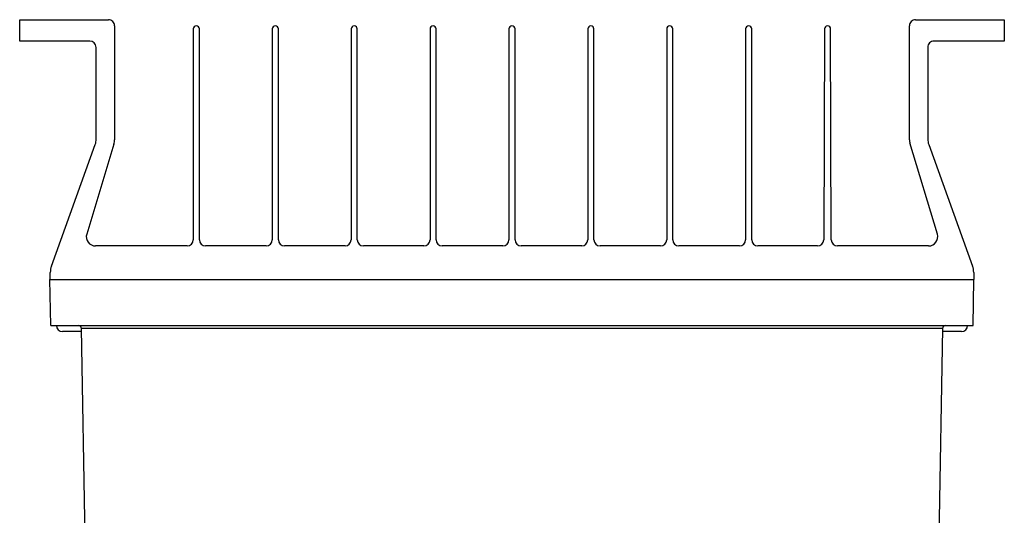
# Model space of a CAD drawing. Header units: millimetres. Extents: x -0.201 to 0.721, y -0.195 to 0.483.
# Tile 86 of 188: x 0.027 to 0.188, y 0.402 to 0.483. Entities that reach past the tile are written whole.
import ezdxf

# ---------------------------------------------------------------- set-up
doc = ezdxf.new("R2010")
doc.units = ezdxf.units.MM

msp = doc.modelspace()

# ---------------------------------------------------------------- linework, layer by layer
at = {"color": 7, "linetype": 'Continuous', "lineweight": 25}
for p, q in [((0.027287, 0.479627), (0.027287, 0.483127)), ((0.027287, 0.483127), (0.041787, 0.483126)), ((0.173787, 0.483124), (0.188287, 0.483123)), ((0.188287, 0.483123), (0.188287, 0.479623)), ((0.042787, 0.482126), (0.042787, 0.463497)), ((0.05568, 0.481624), (0.05568, 0.447126)), ((0.05668, 0.447126), (0.05668, 0.481624)), ((0.06858, 0.481624), (0.06858, 0.447126)), ((0.06958, 0.447126), (0.06958, 0.481624)), ((0.08148, 0.481624), (0.08148, 0.447126)), ((0.08248, 0.447126), (0.08248, 0.481624)), ((0.09438, 0.481624), (0.09438, 0.447126)), ((0.09538, 0.447126), (0.09538, 0.481624)), ((0.10728, 0.481624), (0.10728, 0.447126)), ((0.10828, 0.447126), (0.10828, 0.481624)), ((0.12018, 0.481624), (0.12018, 0.447126)), ((0.12118, 0.447126), (0.12118, 0.481624)), ((0.13308, 0.481624), (0.13308, 0.447126)), ((0.13408, 0.447126), (0.13408, 0.481624)), ((0.14598, 0.481624), (0.14598, 0.447126)), ((0.14698, 0.447126), (0.14698, 0.481624)), ((0.158878, 0.481625), (0.158758, 0.447122)), ((0.159382, 0.482124), (0.159378, 0.482124)), ((0.160002, 0.447122), (0.159882, 0.481625)), ((0.172787, 0.463495), (0.172787, 0.482124)), ((0.038761, 0.479627), (0.027287, 0.479627)), ((0.039787, 0.46358), (0.039787, 0.478601)), ((0.175787, 0.478624), (0.175787, 0.463577)), ((0.188287, 0.479623), (0.176787, 0.479624)), ((0.032465, 0.44283), (0.039652, 0.462693)), ((0.042697, 0.462766), (0.038245, 0.44806)), ((0.177338, 0.448058), (0.172847, 0.463008)), ((0.175921, 0.46269), (0.183107, 0.442827)), ((0.05468, 0.446126), (0.039681, 0.446126)), ((0.06758, 0.446126), (0.05768, 0.446126)), ((0.08048, 0.446126), (0.07058, 0.446126)), ((0.09338, 0.446126), (0.08348, 0.446126)), ((0.10628, 0.446126), (0.09638, 0.446126)), ((0.11918, 0.446126), (0.10928, 0.446126)), ((0.13208, 0.446126), (0.12218, 0.446126)), ((0.14498, 0.446126), (0.13508, 0.446126)), ((0.157758, 0.446126), (0.14798, 0.446126)), ((0.175902, 0.446126), (0.161002, 0.446126)), ((0.032286, 0.440626), (0.032286, 0.441809)), ((0.183286, 0.441806), (0.183286, 0.440623)), ((0.032373, 0.433126), (0.032242, 0.440626)), ((0.032242, 0.440626), (0.18333, 0.440623)), ((0.183199, 0.433123), (0.18333, 0.440623)), ((0.032373, 0.433126), (0.183199, 0.433123)), ((0.037395, 0.432126), (0.034286, 0.432126)), ((0.178189, 0.432636), (0.037382, 0.432638)), ((0.037382, 0.432638), (0.037383, 0.432635)), ((0.038679, 0.358254), (0.037383, 0.432635)), ((0.178189, 0.432632), (0.17689, 0.358252)), ((0.181286, 0.432123), (0.178167, 0.432124)), ((0.178189, 0.432632), (0.178189, 0.432636))]:
    msp.add_line(p, q, dxfattribs=at)
for centre, radius, start, end in [((0.041787, 0.482126), 0.0009999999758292, 359.999999, 90.002884), ((0.173787, 0.482124), 0.0009999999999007, 89.997717, 180), ((0.05618, 0.481624), 0.0005, 90, 180), ((0.05618, 0.481624), 0.0005, 0, 90), ((0.06908, 0.481624), 0.0005000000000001, 90, 180), ((0.06908, 0.481624), 0.0005000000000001, 0, 90), ((0.08198, 0.481624), 0.0005000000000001, 90, 180), ((0.08198, 0.481624), 0.0005000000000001, 0, 90), ((0.09488, 0.481624), 0.0005, 90, 180), ((0.09488, 0.481624), 0.0005, 0, 90), ((0.10778, 0.481624), 0.0005, 90, 180), ((0.10778, 0.481624), 0.0005, 0, 90), ((0.12068, 0.481624), 0.0005, 90, 180), ((0.12068, 0.481624), 0.0005, 0, 90), ((0.13358, 0.481624), 0.0005, 90, 180), ((0.13358, 0.481624), 0.0005, 0, 90), ((0.14648, 0.481624), 0.0005, 90, 180), ((0.14648, 0.481624), 0.0005, 0, 90), ((0.159378, 0.481624), 0.0005, 90, 179.8), ((0.159382, 0.481624), 0.0005, 0.2, 90), ((0.038761, 0.478601), 0.0010252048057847, 360, 89.998958), ((0.176787, 0.478624), 0.001, 89.997717, 180.005717), ((0.036787, 0.46358), 0.003, 342.800319, 359.998859), ((0.039787, 0.463497), 0.0030000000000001, 345.902179, 359.998859), ((0.174787, 0.463495), 0.002, 179.998859, 194.095539), ((0.178787, 0.463577), 0.003, 179.998859, 197.197399), ((0.039681, 0.447626), 0.0015, 163.159034, 270), ((0.175902, 0.447626), 0.0015, 270, 16.722117), ((0.05468, 0.447126), 0.001, 270, 0), ((0.05768, 0.447126), 0.001, 180, 270), ((0.06758, 0.447126), 0.001, 270, 0), ((0.07058, 0.447126), 0.001, 180, 270), ((0.08048, 0.447126), 0.001, 270, 0), ((0.08348, 0.447126), 0.001, 180, 270), ((0.09338, 0.447126), 0.001, 270, 0), ((0.09638, 0.447126), 0.001, 180, 270), ((0.10628, 0.447126), 0.001, 270, 0), ((0.10928, 0.447126), 0.001, 180, 270), ((0.11918, 0.447126), 0.001, 270, 0), ((0.12218, 0.447126), 0.001, 180, 270), ((0.13208, 0.447126), 0.001, 270, 0), ((0.13508, 0.447126), 0.001, 180, 270), ((0.14498, 0.447126), 0.001, 270, 0), ((0.14798, 0.447126), 0.001, 180, 270), ((0.157758, 0.447126), 0.001, 270, 359.8), ((0.161002, 0.447126), 0.001, 180.2, 270), ((0.035286, 0.441809), 0.003, 160.107766, 179.998859), ((0.180286, 0.441806), 0.003, 359.998859, 19.889995), ((0.034286, 0.433126), 0.001, 179.998859, 269.998859), ((0.036883, 0.432626), 0.0005, 1.383894, 89.998859), ((0.178689, 0.432624), 0.0005000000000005, 89.998859, 178.613823), ((0.181286, 0.433123), 0.001, 269.998859, 359.998859)]:
    msp.add_arc(centre, radius, start, end, dxfattribs=at)

doc.saveas('drawing.dxf')
